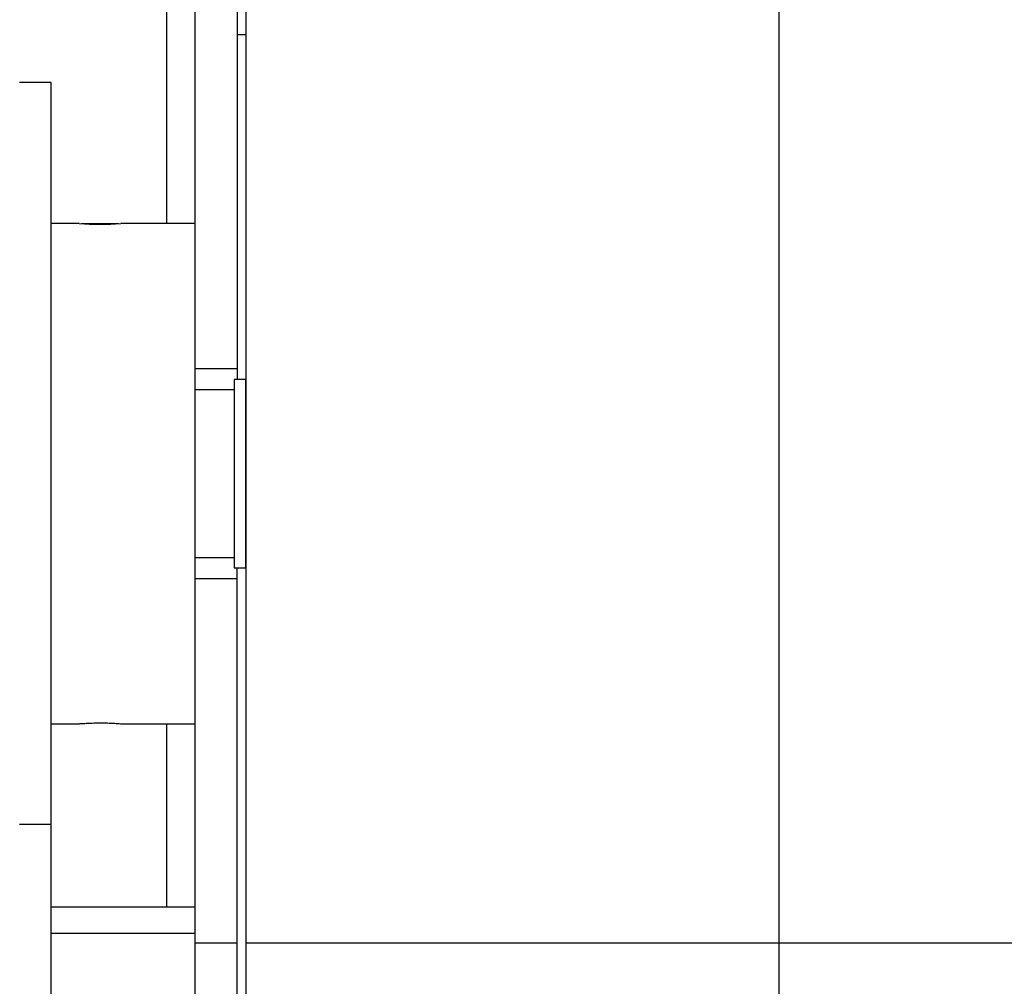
# Model space of a CAD drawing. Header units: inches. Extents: x 170 to 312, y 215 to 248.
# Tile 236 of 256: x 225.285 to 225.469, y 244.212 to 244.392. Entities that reach past the tile are written whole.
import ezdxf

# ---------------------------------------------------------------- set-up
doc = ezdxf.new("R2010")
doc.units = ezdxf.units.IN
doc.header["$LTSCALE"] = 0.25
doc.header["$MEASUREMENT"] = 0
doc.layers.add('ANNOTATIONS', color=1, linetype='Continuous')
doc.layers.add('STANDARD MOTOR LH', color=7, linetype='Continuous')
doc.styles.add('ARIAL', font='arial.ttf', dxfattribs={"height": 0.09375})
doc.dimstyles.new('STANDARD$0', dxfattribs={"dimtxt": 0.09375, "dimasz": 0.09375, "dimexe": 0.03125, "dimexo": 0.046875, "dimgap": 0.09, "dimtad": 0, "dimtih": 1, "dimtoh": 1, "dimdec": 4, "dimzin": 0, "dimdsep": 46, "dimtxsty": 'ARIAL', "dimcen": 0.09, "dimadec": 0, "dimazin": 0, "dimtfac": 1, "dimtdec": 4, "dimtofl": 0, "dimtmove": 0, "dimatfit": 1, "dimfxl": 1, "dimtolj": 1, "dimtzin": 0, "dimarcsym": 0})

# ---------------------------------------------------------------- blocks, each defined once
blk = doc.blocks.new('*D79')
at = {"layer": 'ANNOTATIONS', "color": 0, "lineweight": -2, "transparency": 16777216}
for p, q in [((225.0578077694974, 244.6669539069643), (225.0578077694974, 245.2745744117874)), ((226.2584950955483, 243.2737009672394), (226.2584950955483, 245.2745744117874)), ((225.1515577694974, 245.2433244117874), (225.477055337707, 245.2433244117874)), ((226.1647450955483, 245.2433244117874), (225.8392475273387, 245.2433244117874))]:
    blk.add_line(p, q, dxfattribs=at)
at = {"layer": 'ANNOTATIONS', "color": 0, "transparency": 16777216}
for points in [[(225.1515577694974, 245.2589494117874), (225.1515577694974, 245.2276994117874), (225.0578077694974, 245.2433244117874)], [(226.1647450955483, 245.2589494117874), (226.1647450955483, 245.2276994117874), (226.2584950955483, 245.2433244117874)]]:
    blk.add_solid(points, dxfattribs=at)
at = {"layer": 'defpoints', "color": 0, "transparency": 16777216}
for p in [(225.0578077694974, 245.2433244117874), (225.0578077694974, 244.6200789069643), (226.2584950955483, 243.2268259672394)]:
    blk.add_point(p, dxfattribs=at)
at = {"layer": 'ANNOTATIONS', "color": 0, "transparency": 16777216, "insert": (225.6581514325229, 245.2433244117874), "char_height": 0.09375, "attachment_point": 5, "style": 'ARIAL'}
blk.add_mtext('\\A1;20"', dxfattribs=at)
blk = doc.blocks.new('*D80')
at = {"layer": 'ANNOTATIONS', "color": 0, "lineweight": -2, "transparency": 16777216}
for p, q in [((225.1959950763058, 244.2716909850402), (225.1959950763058, 244.8408606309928)), ((226.2584950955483, 243.2737009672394), (226.2584950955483, 244.8408606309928)), ((225.2897450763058, 244.8096106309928), (225.4421350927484, 244.8096106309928)), ((226.1647450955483, 244.8096106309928), (226.0123550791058, 244.8096106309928))]:
    blk.add_line(p, q, dxfattribs=at)
at = {"layer": 'ANNOTATIONS', "color": 0, "transparency": 16777216}
for points in [[(225.2897450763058, 244.8252356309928), (225.2897450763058, 244.7939856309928), (225.1959950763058, 244.8096106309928)], [(226.1647450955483, 244.8252356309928), (226.1647450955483, 244.7939856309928), (226.2584950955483, 244.8096106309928)]]:
    blk.add_solid(points, dxfattribs=at)
at = {"layer": 'defpoints', "color": 0, "transparency": 16777216}
for p in [(226.2584950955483, 244.8096106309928), (225.1959950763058, 244.2248159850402), (226.2584950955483, 243.2268259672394)]:
    blk.add_point(p, dxfattribs=at)
at = {"layer": 'ANNOTATIONS', "color": 0, "transparency": 16777216, "insert": (225.7272450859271, 244.8096106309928), "char_height": 0.09375, "attachment_point": 5, "style": 'ARIAL'}
blk.add_mtext('\\A1;17 3/8"', dxfattribs=at)

msp = doc.modelspace()

# ---------------------------------------------------------------- linework, layer by layer
at = {"layer": 'STANDARD MOTOR LH'}
for p, q in [((225.312807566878, 244.3540172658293), (225.312807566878, 244.5549512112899)), ((225.3180979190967, 244.0301598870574), (225.3180979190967, 244.4065127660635)), ((225.325910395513, 244.4065127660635), (225.325910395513, 244.3249811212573)), ((225.3275688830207, 244.208387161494), (225.3275688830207, 244.4065121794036)), ((225.4268189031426, 244.208387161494), (225.4268189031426, 244.4065121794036)), ((225.3275688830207, 244.3891048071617), (225.325910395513, 244.3891048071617)), ((225.2913188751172, 244.3802620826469), (225.2853961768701, 244.3802620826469)), ((225.2913188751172, 244.0415135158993), (225.2913188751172, 244.3802620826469)), ((225.2965041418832, 244.3540172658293), (225.2913188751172, 244.3540172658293)), ((225.2969205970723, 244.3540172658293), (225.3038392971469, 244.3540172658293)), ((225.3180979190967, 244.3540172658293), (225.3042682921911, 244.3540172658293)), ((225.3180979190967, 244.3269804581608), (225.325910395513, 244.3269804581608)), ((225.3274751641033, 244.3249811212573), (225.3253813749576, 244.3249811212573)), ((225.3253813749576, 244.3249811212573), (225.3253813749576, 244.2899182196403)), ((225.3274751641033, 244.3249811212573), (225.3274751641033, 244.2899182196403)), ((225.3253813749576, 244.3230650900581), (225.3180979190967, 244.3230650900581)), ((225.3275688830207, 244.3220748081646), (225.3274751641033, 244.3220748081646)), ((225.3180979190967, 244.2918342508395), (225.3253813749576, 244.2918342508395)), ((225.3274751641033, 244.292824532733), (225.3275688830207, 244.292824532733)), ((225.3253813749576, 244.2899182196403), (225.3274751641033, 244.2899182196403)), ((225.325910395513, 243.8772939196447), (225.325910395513, 244.2898859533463)), ((225.3180979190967, 244.2879182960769), (225.325910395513, 244.2879182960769)), ((225.2913188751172, 244.2608820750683), (225.2965042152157, 244.2608820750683)), ((225.3042682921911, 244.2608820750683), (225.3180979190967, 244.2608820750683)), ((225.312807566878, 244.2267900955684), (225.312807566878, 244.2608820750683)), ((225.2853961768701, 244.242196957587), (225.2913188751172, 244.242196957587)), ((225.2913188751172, 244.2267900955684), (225.3180979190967, 244.2267900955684)), ((225.3180979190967, 244.2218228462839), (225.2913188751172, 244.2218228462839)), ((225.3180979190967, 244.2201056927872), (225.325910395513, 244.2201056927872)), ((225.3275688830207, 244.2201056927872), (225.4743189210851, 244.2201056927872))]:
    msp.add_line(p, q, dxfattribs=at)
msp.add_arc((225.3004108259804, 244.4005419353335), 0.0466884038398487, 265.2001241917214, 274.7392659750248, dxfattribs=at)
msp.add_open_spline([(225.2965041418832, 244.2608820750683), (225.296547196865, 244.2608859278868), (225.2966333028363, 244.2608936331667), (225.2973038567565, 244.2609449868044), (225.2982929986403, 244.261002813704), (225.2995301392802, 244.2610439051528), (225.300863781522, 244.2610502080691), (225.3021432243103, 244.2610192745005), (225.30323551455, 244.2609639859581), (225.3039819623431, 244.2609096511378), (225.3043373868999, 244.2608811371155), (225.3042818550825, 244.2608851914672), (225.3042682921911, 244.2608861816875)], degree=3, knots=[0, 0, 0, 0, 0.107135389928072, 0.2142608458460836, 0.3215879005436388, 0.4290836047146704, 0.536320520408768, 0.6432784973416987, 0.7504141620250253, 0.857835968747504, 0.9652783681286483, 1, 1, 1, 1], dxfattribs=at)

# ---------------------------------------------------------------- dimensions: what is measured, and where the dimension line sits
at = {"layer": 'ANNOTATIONS'}
for base, p1, p2, text, picture, middle in [((225.0578077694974, 245.2433244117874), (226.2584950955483, 243.2268259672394), (225.0578077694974, 244.6200789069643), '20"', '*D79', (225.6581514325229, 245.2433244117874)), ((226.2584950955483, 244.8096106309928), (225.1959950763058, 244.2248159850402), (226.2584950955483, 243.2268259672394), '17 3/8"', '*D80', (225.7272450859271, 244.8096106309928))]:
    dim = msp.add_linear_dim(base=base, p1=p1, p2=p2, text=text, dimstyle='STANDARD$0', dxfattribs=at)
    dim.commit()
    dim.dimension.update_dxf_attribs({"geometry": picture, "text_midpoint": middle, "dimtype": 160})

doc.saveas('drawing.dxf')
